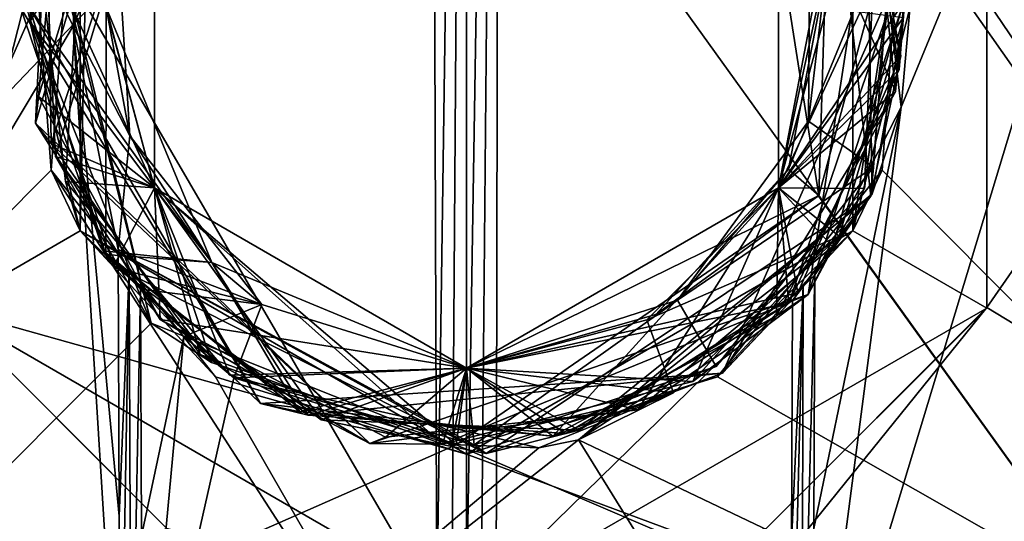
# Model space of a CAD drawing. Header units: millimetres. Extents: x -106 to 198, y -388 to 267.
# Tile 175 of 256: x -2.6 to 3.13, y 73.51 to 76.43. Entities that reach past the tile are written whole.
import ezdxf

# ---------------------------------------------------------------- set-up
doc = ezdxf.new("R2010")
doc.units = ezdxf.units.MM
doc.header["$LTSCALE"] = 52.148148
for name, color, linetype in [('6428', 7, 'CONTINUOUS'), ('6429', 7, 'CONTINUOUS'), ('6436', 7, 'CONTINUOUS'), ('6438', 7, 'CONTINUOUS'), ('6440', 7, 'CONTINUOUS'), ('6443', 7, 'CONTINUOUS'), ('6444', 7, 'CONTINUOUS'), ('6450', 7, 'CONTINUOUS'), ('6451', 7, 'CONTINUOUS'), ('6452', 7, 'CONTINUOUS'), ('6453', 7, 'CONTINUOUS'), ('6454', 7, 'CONTINUOUS'), ('6455', 7, 'CONTINUOUS'), ('6456', 7, 'CONTINUOUS'), ('6457', 7, 'CONTINUOUS'), ('6458', 7, 'CONTINUOUS'), ('6460', 7, 'CONTINUOUS'), ('6461', 7, 'CONTINUOUS'), ('6462', 7, 'CONTINUOUS'), ('6471', 7, 'CONTINUOUS'), ('6472', 7, 'CONTINUOUS'), ('6473', 7, 'CONTINUOUS'), ('6474', 7, 'CONTINUOUS'), ('6736', 7, 'CONTINUOUS'), ('6738', 7, 'CONTINUOUS'), ('6741', 7, 'CONTINUOUS'), ('6742', 7, 'CONTINUOUS'), ('6792', 7, 'CONTINUOUS'), ('6793', 7, 'CONTINUOUS'), ('6794', 7, 'CONTINUOUS'), ('6795', 7, 'CONTINUOUS'), ('6796', 7, 'CONTINUOUS'), ('6797', 7, 'CONTINUOUS'), ('6806', 7, 'CONTINUOUS')]:
    doc.layers.add(name, color=color, linetype=linetype)

msp = doc.modelspace()

# ---------------------------------------------------------------- linework, layer by layer
at = {"layer": '6428', "linetype": 'CONTINUOUS'}
for points in [[(3.033, 78.2466, -22.2946), (7.5952, 81.3174, -21.1793), (3.0328, 74.753, -22.2947), (3.033, 78.2466, -22.2946)], [(3.0328, 74.753, -22.2947), (7.5952, 81.3174, -21.1793), (10.3275, 70.3274, -19.9898), (3.0328, 74.753, -22.2947)], [(1.7468, 73.4671, -22.4321), (3.0328, 74.753, -22.2947), (0, 71, -22.5), (1.7468, 73.4671, -22.4321)], [(0, 71, -22.5), (3.0328, 74.753, -22.2947), (10.3275, 70.3274, -19.9898), (0, 71, -22.5)], [(0.1723, 73.0056, 22.4993), (11.6278, 65.5, 19.2625), (11.5413, 74.0985, 19.3144), (0.1723, 73.0056, 22.4993)]]:
    msp.add_3dface(points, dxfattribs=at)
at = {"layer": '6429', "linetype": 'CONTINUOUS'}
for points in [[(-1.747, 73.4672, -22.4321), (-10.3275, 70.3274, -19.9898), (-3.033, 74.7534, -22.2946), (-1.747, 73.4672, -22.4321)], [(-11.6278, 65.5, 19.2625), (0, 65.5, 22.5), (-11.5398, 74.0982, 19.3153), (-11.6278, 65.5, 19.2625)], [(-11.5398, 74.0982, 19.3153), (0, 65.5, 22.5), (-0.1723, 73.0056, 22.4993), (-11.5398, 74.0982, 19.3153)]]:
    msp.add_3dface(points, dxfattribs=at)
at = {"layer": '6436', "linetype": 'CONTINUOUS'}
for points in [[(-6.8799, 86.0009, 7.3797), (-6.5129, 71.9869, 7.0128), (6.8799, 86.0009, 7.3797), (-6.8799, 86.0009, 7.3797)], [(-6.5129, 71.9869, 7.0128), (6.5129, 71.9869, 7.0128), (6.8799, 86.0009, 7.3797), (-6.5129, 71.9869, 7.0128)]]:
    msp.add_3dface(points, dxfattribs=at)
at = {"layer": '6438', "linetype": 'CONTINUOUS'}
for points in [[(-4.5, 84.5, -4.5), (-4.5, 72, -4.5), (-2.5461, 76.4398, -4.5), (-4.5, 84.5, -4.5)], [(2.0528, 75.4064, -4.5), (4.5, 84.5, -4.5), (1.683, 77.7559, -4.5), (2.0528, 75.4064, -4.5)], [(4.5, 72, -4.5), (4.5, 84.5, -4.5), (2.0528, 75.4064, -4.5), (4.5, 72, -4.5)], [(-2.5461, 76.4398, -4.5), (-4.5, 72, -4.5), (-1.8385, 74.6615, -4.5), (-2.5461, 76.4398, -4.5)], [(-0.0602, 73.9539, -4.5), (4.5, 72, -4.5), (2.0528, 75.4064, -4.5), (-0.0602, 73.9539, -4.5)], [(-1.8385, 74.6615, -4.5), (-4.5, 72, -4.5), (-0.0602, 73.9539, -4.5), (-1.8385, 74.6615, -4.5)], [(-4.5, 72, -4.5), (4.5, 72, -4.5), (-0.0602, 73.9539, -4.5), (-4.5, 72, -4.5)]]:
    msp.add_3dface(points, dxfattribs=at)
at = {"layer": '6440', "linetype": 'CONTINUOUS'}
for points in [[(-4.5, 84.5, 4.5), (4.5, 84.5, 4.5), (4.5, 72, 4.5), (-4.5, 84.5, 4.5)], [(-4.5, 84.5, 4.5), (4.5, 72, 4.5), (-4.5, 72, 4.5), (-4.5, 84.5, 4.5)]]:
    msp.add_3dface(points, dxfattribs=at)
at = {"layer": '6443', "linetype": 'CONTINUOUS'}
for points in [[(0, 88.3161, 19.4025), (11.0398, 87.4474, 15.9832), (0, 67.4413, 19.9492), (0, 88.3161, 19.4025)], [(0, 67.4413, 19.9492), (11.0398, 87.4474, 15.9832), (11.23, 67.4413, 16.4881), (0, 67.4413, 19.9492)], [(12.4761, 79.5301, -15.1587), (1.7697, 78.4048, -19.5823), (12.2662, 70.6166, -15.6269), (12.4761, 79.5301, -15.1587)], [(1.7697, 78.4048, -19.5823), (2.5347, 77.0791, -19.533), (6.448, 71.5045, -18.7659), (1.7697, 78.4048, -19.5823)], [(12.2662, 70.6166, -15.6269), (1.7697, 78.4048, -19.5823), (6.448, 71.5045, -18.7659), (12.2662, 70.6166, -15.6269)], [(2.5347, 77.0791, -19.533), (2.4216, 75.5535, -19.5876), (6.448, 71.5045, -18.7659), (2.5347, 77.0791, -19.533)], [(2.4216, 75.5535, -19.5876), (1.4623, 74.3502, -19.7141), (6.448, 71.5045, -18.7659), (2.4216, 75.5535, -19.5876)], [(1.4623, 74.3502, -19.7141), (0, 73.9, -19.78), (6.448, 71.5045, -18.7659), (1.4623, 74.3502, -19.7141)], [(0, 73.9, -19.78), (0, 71.807, -19.8348), (6.448, 71.5045, -18.7659), (0, 73.9, -19.78)]]:
    msp.add_3dface(points, dxfattribs=at)
at = {"layer": '6444', "linetype": 'CONTINUOUS'}
for points in [[(0, 88.3161, 19.4025), (0, 67.4413, 19.9492), (-11.23, 67.4413, 16.488), (0, 88.3161, 19.4025)], [(0, 88.3161, 19.4025), (-11.23, 67.4413, 16.488), (-11.0377, 87.4477, 15.9847), (0, 88.3161, 19.4025)], [(-2.5348, 77.0788, -19.533), (-12.4747, 79.5298, -15.1598), (-6.4508, 71.5044, -18.7649), (-2.5348, 77.0788, -19.533)], [(-2.4214, 75.553, -19.5877), (-2.5348, 77.0788, -19.533), (-6.4508, 71.5044, -18.7649), (-2.4214, 75.553, -19.5877)], [(0, 71.807, -19.8348), (-2.4214, 75.553, -19.5877), (-6.4508, 71.5044, -18.7649), (0, 71.807, -19.8348)], [(-2.4214, 75.553, -19.5877), (0, 71.807, -19.8348), (-1.4621, 74.35, -19.7141), (-2.4214, 75.553, -19.5877)], [(0, 71.807, -19.8348), (0, 73.9, -19.78), (-1.4621, 74.35, -19.7141), (0, 71.807, -19.8348)]]:
    msp.add_3dface(points, dxfattribs=at)
at = {"layer": '6450', "linetype": 'CONTINUOUS'}
for points in [[(-1.747, 73.4672, -22.4321), (-3.033, 74.7534, -22.2946), (-3.0312, 74.7503, -21.7), (-1.747, 73.4672, -22.4321)], [(0, 73, -21.7), (-1.747, 73.4672, -22.4321), (-3.0312, 74.7503, -21.7), (0, 73, -21.7)]]:
    msp.add_3dface(points, dxfattribs=at)
at = {"layer": '6451', "linetype": 'CONTINUOUS'}
for points in [[(-3.0312, 74.7503, -21.7), (-3.0312, 78.2497, -21.7), (-2.2518, 77.7998, -21.7), (-3.0312, 74.7503, -21.7)], [(3.0312, 78.2497, -21.7), (3.0312, 74.7503, -21.7), (2.2518, 75.2002, -21.7), (3.0312, 78.2497, -21.7)], [(2.2518, 77.7998, -21.7), (3.0312, 78.2497, -21.7), (2.2518, 75.2002, -21.7), (2.2518, 77.7998, -21.7)], [(-2.2518, 75.2002, -21.7), (-3.0312, 74.7503, -21.7), (-2.2518, 77.7998, -21.7), (-2.2518, 75.2002, -21.7)], [(0, 73.9, -21.7), (-3.0312, 74.7503, -21.7), (-2.2518, 75.2002, -21.7), (0, 73.9, -21.7)], [(3.0312, 74.7503, -21.7), (0, 73, -21.7), (2.2518, 75.2002, -21.7), (3.0312, 74.7503, -21.7)], [(0, 73, -21.7), (0, 73.9, -21.7), (2.2518, 75.2002, -21.7), (0, 73, -21.7)], [(0, 73, -21.7), (-3.0312, 74.7503, -21.7), (0, 73.9, -21.7), (0, 73, -21.7)]]:
    msp.add_3dface(points, dxfattribs=at)
at = {"layer": '6452', "linetype": 'CONTINUOUS'}
for points in [[(-2.5348, 77.0788, -19.533), (-2.4214, 75.553, -19.5877), (-2.2518, 77.7998, -21.7), (-2.5348, 77.0788, -19.533)], [(-2.4214, 75.553, -19.5877), (-2.2518, 75.2002, -21.7), (-2.2518, 77.7998, -21.7), (-2.4214, 75.553, -19.5877)], [(-2.4214, 75.553, -19.5877), (-1.4621, 74.35, -19.7141), (-2.2518, 75.2002, -21.7), (-2.4214, 75.553, -19.5877)], [(-1.4621, 74.35, -19.7141), (0, 73.9, -19.78), (-2.2518, 75.2002, -21.7), (-1.4621, 74.35, -19.7141)], [(0, 73.9, -19.78), (0, 73.9, -21.7), (-2.2518, 75.2002, -21.7), (0, 73.9, -19.78)]]:
    msp.add_3dface(points, dxfattribs=at)
at = {"layer": '6453', "linetype": 'CONTINUOUS'}
for points in [[(-1.8186, 77.55, -5.0483), (-1.8187, 75.4501, -4.915), (-1.8188, 77.5498, -5.085), (-1.8186, 77.55, -5.0483)], [(-1.8188, 77.5498, -5.085), (-1.8187, 75.4501, -4.915), (-1.8187, 75.45, -4.9517), (-1.8188, 77.5498, -5.085)], [(-1.8187, 75.4501, -4.915), (0, 74.4, -4.7816), (-1.8187, 75.45, -4.9517), (-1.8187, 75.4501, -4.915)], [(0, 74.4, -4.7816), (0, 74.4, -4.8184), (-1.8187, 75.45, -4.9517), (0, 74.4, -4.7816)]]:
    msp.add_3dface(points, dxfattribs=at)
at = {"layer": '6454', "linetype": 'CONTINUOUS'}
for points in [[(3.033, 78.2466, -22.2946), (3.0328, 74.753, -22.2947), (3.0312, 78.2497, -21.7), (3.033, 78.2466, -22.2946)], [(3.0328, 74.753, -22.2947), (3.0312, 74.7503, -21.7), (3.0312, 78.2497, -21.7), (3.0328, 74.753, -22.2947)], [(1.7468, 73.4671, -22.4321), (0, 73, -22.5), (3.0312, 74.7503, -21.7), (1.7468, 73.4671, -22.4321)], [(0, 73, -22.5), (0, 73, -21.7), (3.0312, 74.7503, -21.7), (0, 73, -22.5)], [(3.0328, 74.753, -22.2947), (1.7468, 73.4671, -22.4321), (3.0312, 74.7503, -21.7), (3.0328, 74.753, -22.2947)]]:
    msp.add_3dface(points, dxfattribs=at)
at = {"layer": '6455', "linetype": 'CONTINUOUS'}
for points in [[(2.5347, 77.0791, -19.533), (2.2518, 77.7998, -21.7), (2.2518, 75.2002, -21.7), (2.5347, 77.0791, -19.533)], [(2.4216, 75.5535, -19.5876), (2.5347, 77.0791, -19.533), (2.2518, 75.2002, -21.7), (2.4216, 75.5535, -19.5876)], [(1.4623, 74.3502, -19.7141), (2.4216, 75.5535, -19.5876), (2.2518, 75.2002, -21.7), (1.4623, 74.3502, -19.7141)], [(0, 73.9, -21.7), (1.4623, 74.3502, -19.7141), (2.2518, 75.2002, -21.7), (0, 73.9, -21.7)], [(0, 73.9, -19.78), (1.4623, 74.3502, -19.7141), (0, 73.9, -21.7), (0, 73.9, -19.78)]]:
    msp.add_3dface(points, dxfattribs=at)
at = {"layer": '6456', "linetype": 'CONTINUOUS'}
for points in [[(1.8188, 75.4503, -5.485), (1.8188, 77.5498, -5.315), (1.8186, 77.5501, -5.3517), (1.8188, 75.4503, -5.485)], [(1.8187, 75.4501, -5.4483), (1.8188, 77.5498, -5.315), (1.8188, 75.4503, -5.485), (1.8187, 75.4501, -5.4483)], [(0, 74.4, -5.6184), (1.8187, 75.4501, -5.4483), (1.8188, 75.4503, -5.485), (0, 74.4, -5.6184)], [(0, 74.4, -5.5816), (1.8187, 75.4501, -5.4483), (0, 74.4, -5.6184), (0, 74.4, -5.5816)]]:
    msp.add_3dface(points, dxfattribs=at)
at = {"layer": '6457', "linetype": 'CONTINUOUS'}
for points in [[(-2.2931, 76.3922, -7.537), (-2.0375, 77.673, -7.6448), (-2.0395, 77.0006, -7.449), (-2.2931, 76.3922, -7.537)], [(-1.963, 75.754, -7.3721), (-2.2931, 76.3922, -7.537), (-2.0395, 77.0006, -7.449), (-1.963, 75.754, -7.3721)], [(2.1, 76.5, -7.0184), (2.5461, 76.4425, -7.3059), (1.8188, 75.4502, -7.085), (2.1, 76.5, -7.0184)], [(2.5461, 76.4425, -7.3059), (2.1713, 75.1689, -7.373), (1.8188, 75.4502, -7.085), (2.5461, 76.4425, -7.3059)], [(-2.0292, 75.0912, -7.577), (-2.2931, 76.3922, -7.537), (-1.963, 75.754, -7.3721), (-2.0292, 75.0912, -7.577)], [(-1.1923, 74.7713, -7.2953), (-2.0292, 75.0912, -7.577), (-1.963, 75.754, -7.3721), (-1.1923, 74.7713, -7.2953)], [(1.8188, 75.4502, -7.085), (2.1713, 75.1689, -7.373), (1.0502, 74.6815, -7.1517), (1.8188, 75.4502, -7.085)], [(2.1713, 75.1689, -7.373), (1.2064, 74.2571, -7.4402), (1.0502, 74.6815, -7.1517), (2.1713, 75.1689, -7.373)], [(-1.967, 74.9637, -7.5861), (-2.0292, 75.0912, -7.577), (-1.1923, 74.7713, -7.2953), (-1.967, 74.9637, -7.5861)], [(-1.8991, 74.861, -7.588), (-1.967, 74.9637, -7.5861), (-1.1923, 74.7713, -7.2953), (-1.8991, 74.861, -7.588)], [(-1.6473, 74.5838, -7.5808), (-1.8991, 74.861, -7.588), (-1.1923, 74.7713, -7.2953), (-1.6473, 74.5838, -7.5808)], [(-1.3555, 74.3439, -7.5745), (-1.6473, 74.5838, -7.5808), (-1.1923, 74.7713, -7.2953), (-1.3555, 74.3439, -7.5745)], [(0, 74.4, -7.2184), (-1.3555, 74.3439, -7.5745), (-1.1923, 74.7713, -7.2953), (0, 74.4, -7.2184)], [(1.0502, 74.6815, -7.1517), (1.2064, 74.2571, -7.4402), (0, 74.4, -7.2184), (1.0502, 74.6815, -7.1517)], [(-0.0863, 73.9547, -7.5073), (-1.3555, 74.3439, -7.5745), (0, 74.4, -7.2184), (-0.0863, 73.9547, -7.5073)], [(1.2064, 74.2571, -7.4402), (-0.0863, 73.9547, -7.5073), (0, 74.4, -7.2184), (1.2064, 74.2571, -7.4402)]]:
    msp.add_3dface(points, dxfattribs=at)
at = {"layer": '6458', "linetype": 'CONTINUOUS'}
for points in [[(2.3635, 75.4164, -7.4547), (2.5461, 76.4425, -7.3059), (2.3263, 77.6612, -7.341), (2.3635, 75.4164, -7.4547)], [(2.3635, 75.4164, -7.4547), (2.3263, 77.6612, -7.341), (2.5329, 75.9201, -7.4468), (2.3635, 75.4164, -7.4547)], [(2.5329, 75.9201, -7.4468), (2.3263, 77.6612, -7.341), (2.5883, 76.5592, -7.4454), (2.5329, 75.9201, -7.4468)], [(2.1713, 75.1689, -7.373), (2.5461, 76.4425, -7.3059), (2.3635, 75.4164, -7.4547), (2.1713, 75.1689, -7.373)], [(2.0287, 74.9441, -7.5732), (2.3635, 75.4164, -7.4547), (2.5329, 75.9201, -7.4468), (2.0287, 74.9441, -7.5732)], [(0.6523, 73.9832, -7.565), (2.1713, 75.1689, -7.373), (2.3635, 75.4164, -7.4547), (0.6523, 73.9832, -7.565)], [(0.6523, 73.9832, -7.565), (2.3635, 75.4164, -7.4547), (1.8989, 74.7942, -7.5863), (0.6523, 73.9832, -7.565)], [(1.8989, 74.7942, -7.5863), (2.3635, 75.4164, -7.4547), (1.9625, 74.8751, -7.5844), (1.8989, 74.7942, -7.5863)], [(1.9625, 74.8751, -7.5844), (2.3635, 75.4164, -7.4547), (2.0287, 74.9441, -7.5732), (1.9625, 74.8751, -7.5844)], [(1.2064, 74.2571, -7.4402), (2.1713, 75.1689, -7.373), (0.6523, 73.9832, -7.565), (1.2064, 74.2571, -7.4402)], [(-1.3555, 74.3439, -7.5745), (-0.0863, 73.9547, -7.5073), (0.4204, 73.9354, -7.5638), (-1.3555, 74.3439, -7.5745)], [(-0.0863, 73.9547, -7.5073), (1.2064, 74.2571, -7.4402), (0.4204, 73.9354, -7.5638), (-0.0863, 73.9547, -7.5073)], [(0.4204, 73.9354, -7.5638), (1.2064, 74.2571, -7.4402), (0.6523, 73.9832, -7.565), (0.4204, 73.9354, -7.5638)]]:
    msp.add_3dface(points, dxfattribs=at)
at = {"layer": '6460', "linetype": 'CONTINUOUS'}
for points in [[(-1.8188, 77.5498, -5.085), (-1.8187, 75.45, -4.9517), (-2.5053, 76.958, -5.326), (-1.8188, 77.5498, -5.085)], [(-1.8186, 77.5501, -5.885), (-1.8188, 75.4503, -5.7517), (-2.3601, 77.4572, -6.1521), (-1.8186, 77.5501, -5.885)], [(1.8188, 75.4503, -5.485), (1.8186, 77.5501, -5.3517), (2.5466, 76.5301, -5.7015), (1.8188, 75.4503, -5.485)], [(1.8187, 75.45, -6.285), (1.8188, 77.5497, -6.1517), (2.4997, 76.0124, -6.5275), (1.8187, 75.45, -6.285)], [(2.4997, 76.0124, -6.5275), (1.8188, 77.5497, -6.1517), (2.3486, 77.485, -6.4524), (2.4997, 76.0124, -6.5275)], [(-2.3601, 77.4572, -6.1521), (-1.8188, 75.4503, -5.7517), (-2.4937, 75.9829, -6.077), (-2.3601, 77.4572, -6.1521)], [(1.993, 75.8383, -4.6592), (2.0033, 77.1299, -4.5796), (2.4874, 77.0466, -4.8755), (1.993, 75.8383, -4.6592)], [(2.3712, 75.5708, -4.9506), (1.993, 75.8383, -4.6592), (2.4874, 77.0466, -4.8755), (2.3712, 75.5708, -4.9506)], [(-2.5053, 76.958, -5.326), (-1.8187, 75.45, -4.9517), (-2.3368, 75.4873, -5.2509), (-2.5053, 76.958, -5.326)], [(-2.5468, 76.5, -6.903), (-2.1, 76.5, -6.6184), (-1.4849, 75.0151, -6.5184), (-2.5468, 76.5, -6.903)], [(-2.5468, 76.5, -6.903), (-1.4849, 75.0151, -6.5184), (-2.1165, 75.0835, -6.8279), (-2.5468, 76.5, -6.903)], [(2.1331, 75.1086, -5.7766), (1.8188, 75.4503, -5.485), (2.5466, 76.5301, -5.7015), (2.1331, 75.1086, -5.7766)], [(-2.4937, 75.9829, -6.077), (-1.8188, 75.4503, -5.7517), (-1.7848, 74.6833, -6.0019), (-2.4937, 75.9829, -6.077)], [(1.8062, 74.7045, -6.6026), (1.8187, 75.45, -6.285), (2.4997, 76.0124, -6.5275), (1.8062, 74.7045, -6.6026)], [(1.2287, 74.797, -4.7388), (1.993, 75.8383, -4.6592), (2.3712, 75.5708, -4.9506), (1.2287, 74.797, -4.7388)], [(1.4538, 74.4089, -5.0257), (1.2287, 74.797, -4.7388), (2.3712, 75.5708, -4.9506), (1.4538, 74.4089, -5.0257)], [(-2.3368, 75.4873, -5.2509), (-1.8187, 75.45, -4.9517), (-1.3787, 74.3587, -5.1758), (-2.3368, 75.4873, -5.2509)], [(-1.8188, 75.4503, -5.7517), (0, 74.4, -5.6184), (-1.7848, 74.6833, -6.0019), (-1.8188, 75.4503, -5.7517)], [(-1.8187, 75.45, -4.9517), (0, 74.4, -4.8184), (-1.3787, 74.3587, -5.1758), (-1.8187, 75.45, -4.9517)], [(0, 74.4, -5.6184), (1.8188, 75.4503, -5.485), (0.9989, 74.1573, -5.8517), (0, 74.4, -5.6184)], [(0, 74.4, -6.4184), (1.8187, 75.45, -6.285), (0.5024, 74.0033, -6.6777), (0, 74.4, -6.4184)], [(0.5024, 74.0033, -6.6777), (1.8187, 75.45, -6.285), (1.8062, 74.7045, -6.6026), (0.5024, 74.0033, -6.6777)], [(0.9989, 74.1573, -5.8517), (1.8188, 75.4503, -5.485), (2.1331, 75.1086, -5.7766), (0.9989, 74.1573, -5.8517)], [(-2.1165, 75.0835, -6.8279), (-1.4849, 75.0151, -6.5184), (-0.9711, 74.1456, -6.7528), (-2.1165, 75.0835, -6.8279)], [(-1.4849, 75.0151, -6.5184), (0, 74.4, -6.4184), (-0.9711, 74.1456, -6.7528), (-1.4849, 75.0151, -6.5184)], [(0, 74.4, -4.8184), (1.2287, 74.797, -4.7388), (0.0452, 73.9536, -5.1008), (0, 74.4, -4.8184)], [(0.0452, 73.9536, -5.1008), (1.2287, 74.797, -4.7388), (1.4538, 74.4089, -5.0257), (0.0452, 73.9536, -5.1008)], [(-1.7848, 74.6833, -6.0019), (0, 74.4, -5.6184), (-0.4728, 73.9975, -5.9268), (-1.7848, 74.6833, -6.0019)], [(-1.3787, 74.3587, -5.1758), (0, 74.4, -4.8184), (0.0452, 73.9536, -5.1008), (-1.3787, 74.3587, -5.1758)], [(-0.9711, 74.1456, -6.7528), (0, 74.4, -6.4184), (0.5024, 74.0033, -6.6777), (-0.9711, 74.1456, -6.7528)], [(-0.4728, 73.9975, -5.9268), (0, 74.4, -5.6184), (0.9989, 74.1573, -5.8517), (-0.4728, 73.9975, -5.9268)]]:
    msp.add_3dface(points, dxfattribs=at)
at = {"layer": '6461', "linetype": 'CONTINUOUS'}
for points in [[(-2.4937, 75.9829, -6.077), (-2.5114, 75.8271, -6.1667), (-1.7565, 78.4169, -6.3056), (-2.4937, 75.9829, -6.077)], [(-1.7565, 78.4169, -6.3056), (-2.5114, 75.8271, -6.1667), (-2.4447, 77.214, -6.3332), (-1.7565, 78.4169, -6.3056)], [(-2.3601, 77.4572, -6.1521), (-2.4937, 75.9829, -6.077), (-1.7565, 78.4169, -6.3056), (-2.3601, 77.4572, -6.1521)], [(2.4874, 77.0466, -4.8755), (2.0627, 78.0828, -4.9167), (2.3564, 75.4012, -5.0556), (2.4874, 77.0466, -4.8755)], [(2.3564, 75.4012, -5.0556), (2.0627, 78.0828, -4.9167), (2.5313, 76.2192, -5.1111), (2.3564, 75.4012, -5.0556)], [(2.5313, 76.2192, -5.1111), (2.0627, 78.0828, -4.9167), (2.2478, 77.6973, -5.0347), (2.5313, 76.2192, -5.1111)], [(-2.1928, 77.897, -5.4722), (-2.2517, 75.2, -5.3333), (-2.5455, 76.4195, -5.493), (-2.1928, 77.897, -5.4722)], [(-2.1465, 77.8707, -5.5693), (-2.1928, 77.897, -5.4722), (-2.5455, 76.4195, -5.493), (-2.1465, 77.8707, -5.5693)], [(-2.5053, 76.958, -5.326), (-2.3368, 75.4873, -5.2509), (-2.1928, 77.897, -5.4722), (-2.5053, 76.958, -5.326)], [(-2.3368, 75.4873, -5.2509), (-2.2517, 75.2, -5.3333), (-2.1928, 77.897, -5.4722), (-2.3368, 75.4873, -5.2509)], [(2.5211, 76.1394, -6.7151), (2.5778, 76.8394, -6.5833), (2.2845, 77.6257, -6.6387), (2.5211, 76.1394, -6.7151)], [(2.5466, 76.5301, -5.7015), (2.4021, 77.495, -5.75), (1.9917, 74.8288, -5.8889), (2.5466, 76.5301, -5.7015)], [(1.9917, 74.8288, -5.8889), (2.4021, 77.495, -5.75), (2.3189, 75.4471, -5.9513), (1.9917, 74.8288, -5.8889)], [(2.3189, 75.4471, -5.9513), (2.4021, 77.495, -5.75), (2.5085, 76.9401, -5.8749), (2.3189, 75.4471, -5.9513)], [(2.4997, 76.0124, -6.5275), (2.3486, 77.485, -6.4524), (2.5778, 76.8394, -6.5833), (2.4997, 76.0124, -6.5275)], [(-2.5461, 76.4398, -4.5), (-1.8385, 74.6615, -4.5), (-2.4797, 77.2818, -4.6389), (-2.5461, 76.4398, -4.5)], [(-2.4797, 77.2818, -4.6389), (-1.8385, 74.6615, -4.5), (-2.466, 77.1364, -4.7291), (-2.4797, 77.2818, -4.6389)], [(-2.4447, 77.214, -6.3332), (-2.5114, 75.8271, -6.1667), (-2.4209, 75.7091, -6.2568), (-2.4447, 77.214, -6.3332)], [(-2.466, 77.1364, -4.7291), (-1.8385, 74.6615, -4.5), (-2.3947, 75.6331, -4.6528), (-2.466, 77.1364, -4.7291)], [(2.3712, 75.5708, -4.9506), (2.4874, 77.0466, -4.8755), (2.3564, 75.4012, -5.0556), (2.3712, 75.5708, -4.9506)], [(2.4997, 76.0124, -6.5275), (2.5778, 76.8394, -6.5833), (1.4913, 74.3702, -6.7222), (2.4997, 76.0124, -6.5275)], [(1.4913, 74.3702, -6.7222), (2.5778, 76.8394, -6.5833), (1.8773, 74.779, -6.7915), (1.4913, 74.3702, -6.7222)], [(1.8773, 74.779, -6.7915), (2.5778, 76.8394, -6.5833), (2.5211, 76.1394, -6.7151), (1.8773, 74.779, -6.7915)], [(-2.6, 76.5, -7), (-2.5468, 76.5, -6.903), (-2.1165, 75.0835, -6.8279), (-2.6, 76.5, -7)], [(-2.5468, 76.5, -7.097), (-2.6, 76.5, -7), (-1.2005, 74.1938, -6.8611), (-2.5468, 76.5, -7.097)], [(-2.6, 76.5, -7), (-2.1165, 75.0835, -6.8279), (-1.2005, 74.1938, -6.8611), (-2.6, 76.5, -7)], [(-2.5468, 76.5, -7.097), (-1.2005, 74.1938, -6.8611), (-2.1021, 75.0622, -7.0206), (-2.5468, 76.5, -7.097)], [(2.1331, 75.1086, -5.7766), (2.5466, 76.5301, -5.7015), (1.9917, 74.8288, -5.8889), (2.1331, 75.1086, -5.7766)], [(-2.5455, 76.4195, -5.493), (-2.2517, 75.2, -5.3333), (-2.0556, 74.9965, -5.4166), (-2.5455, 76.4195, -5.493)], [(1.9308, 74.8392, -5.1874), (2.3564, 75.4012, -5.0556), (2.5313, 76.2192, -5.1111), (1.9308, 74.8392, -5.1874)], [(-2.4937, 75.9829, -6.077), (-1.7848, 74.6833, -6.0019), (-2.5114, 75.8271, -6.1667), (-2.4937, 75.9829, -6.077)], [(1.8062, 74.7045, -6.6026), (2.4997, 76.0124, -6.5275), (1.4913, 74.3702, -6.7222), (1.8062, 74.7045, -6.6026)], [(-1.7848, 74.6833, -6.0019), (-0.5627, 73.9616, -6.0278), (-2.5114, 75.8271, -6.1667), (-1.7848, 74.6833, -6.0019)], [(-2.5114, 75.8271, -6.1667), (-0.5627, 73.9616, -6.0278), (-2.4209, 75.7091, -6.2568), (-2.5114, 75.8271, -6.1667)], [(-2.4209, 75.7091, -6.2568), (-0.5627, 73.9616, -6.0278), (-1.5517, 74.4805, -6.1804), (-2.4209, 75.7091, -6.2568)], [(-2.3947, 75.6331, -4.6528), (-1.8385, 74.6615, -4.5), (-1.4871, 74.4325, -4.5764), (-2.3947, 75.6331, -4.6528)], [(1.4538, 74.4089, -5.0257), (2.3712, 75.5708, -4.9506), (2.3564, 75.4012, -5.0556), (1.4538, 74.4089, -5.0257)], [(-2.3368, 75.4873, -5.2509), (-1.3787, 74.3587, -5.1758), (-2.2517, 75.2, -5.3333), (-2.3368, 75.4873, -5.2509)], [(1.4538, 74.4089, -5.0257), (2.3564, 75.4012, -5.0556), (0.1134, 73.9025, -5.1944), (1.4538, 74.4089, -5.0257)], [(0.1134, 73.9025, -5.1944), (2.3564, 75.4012, -5.0556), (0.656, 74.0391, -5.2638), (0.1134, 73.9025, -5.1944)], [(0.656, 74.0391, -5.2638), (2.3564, 75.4012, -5.0556), (1.9308, 74.8392, -5.1874), (0.656, 74.0391, -5.2638)], [(1.3196, 74.3217, -6.0276), (1.9917, 74.8288, -5.8889), (2.3189, 75.4471, -5.9513), (1.3196, 74.3217, -6.0276)], [(-1.3787, 74.3587, -5.1758), (0.0452, 73.9536, -5.1008), (-2.2517, 75.2, -5.3333), (-1.3787, 74.3587, -5.1758)], [(0.0452, 73.9536, -5.1008), (0.1134, 73.9025, -5.1944), (-2.2517, 75.2, -5.3333), (0.0452, 73.9536, -5.1008)], [(-2.2517, 75.2, -5.3333), (0.1134, 73.9025, -5.1944), (-2.0556, 74.9965, -5.4166), (-2.2517, 75.2, -5.3333)], [(0.9989, 74.1573, -5.8517), (2.1331, 75.1086, -5.7766), (1.9917, 74.8288, -5.8889), (0.9989, 74.1573, -5.8517)], [(-2.1165, 75.0835, -6.8279), (-0.9711, 74.1456, -6.7528), (-1.2005, 74.1938, -6.8611), (-2.1165, 75.0835, -6.8279)], [(-2.1021, 75.0622, -7.0206), (-1.2005, 74.1938, -6.8611), (-0.9233, 74.1265, -6.9442), (-2.1021, 75.0622, -7.0206)], [(-2.0556, 74.9965, -5.4166), (0.1134, 73.9025, -5.1944), (-0.8479, 74.0985, -5.3402), (-2.0556, 74.9965, -5.4166)], [(0.9989, 74.1573, -5.8517), (1.9917, 74.8288, -5.8889), (-0.5627, 73.9616, -6.0278), (0.9989, 74.1573, -5.8517)], [(-0.5627, 73.9616, -6.0278), (1.9917, 74.8288, -5.8889), (-0.1406, 73.9571, -6.104), (-0.5627, 73.9616, -6.0278)], [(-0.1406, 73.9571, -6.104), (1.9917, 74.8288, -5.8889), (1.3196, 74.3217, -6.0276), (-0.1406, 73.9571, -6.104)], [(0.5779, 74.0196, -6.8678), (1.4913, 74.3702, -6.7222), (1.8773, 74.779, -6.7915), (0.5779, 74.0196, -6.8678)], [(-1.8385, 74.6615, -4.5), (-0.0602, 73.9539, -4.5), (-1.4871, 74.4325, -4.5764), (-1.8385, 74.6615, -4.5)], [(-1.7848, 74.6833, -6.0019), (-0.4728, 73.9975, -5.9268), (-0.5627, 73.9616, -6.0278), (-1.7848, 74.6833, -6.0019)], [(0.5024, 74.0033, -6.6777), (1.8062, 74.7045, -6.6026), (1.4913, 74.3702, -6.7222), (0.5024, 74.0033, -6.6777)], [(-1.5517, 74.4805, -6.1804), (-0.5627, 73.9616, -6.0278), (-0.1406, 73.9571, -6.104), (-1.5517, 74.4805, -6.1804)], [(0.5024, 74.0033, -6.6777), (1.4913, 74.3702, -6.7222), (-1.2005, 74.1938, -6.8611), (0.5024, 74.0033, -6.6777)], [(-1.2005, 74.1938, -6.8611), (1.4913, 74.3702, -6.7222), (-0.9233, 74.1265, -6.9442), (-1.2005, 74.1938, -6.8611)], [(-0.9233, 74.1265, -6.9442), (1.4913, 74.3702, -6.7222), (0.5779, 74.0196, -6.8678), (-0.9233, 74.1265, -6.9442)], [(0.0452, 73.9536, -5.1008), (1.4538, 74.4089, -5.0257), (0.1134, 73.9025, -5.1944), (0.0452, 73.9536, -5.1008)], [(-0.9711, 74.1456, -6.7528), (0.5024, 74.0033, -6.6777), (-1.2005, 74.1938, -6.8611), (-0.9711, 74.1456, -6.7528)], [(-0.4728, 73.9975, -5.9268), (0.9989, 74.1573, -5.8517), (-0.5627, 73.9616, -6.0278), (-0.4728, 73.9975, -5.9268)], [(-0.8479, 74.0985, -5.3402), (0.1134, 73.9025, -5.1944), (0.656, 74.0391, -5.2638), (-0.8479, 74.0985, -5.3402)]]:
    msp.add_3dface(points, dxfattribs=at)
at = {"layer": '6462', "linetype": 'CONTINUOUS'}
for points in [[(-2.1465, 77.8707, -5.5693), (-2.5455, 76.4195, -5.493), (-1.8188, 77.5498, -5.8483), (-2.1465, 77.8707, -5.5693)], [(2.0528, 75.4064, -4.5), (1.683, 77.7559, -4.5), (2.0918, 76.6849, -4.5704), (2.0528, 75.4064, -4.5)], [(1.8188, 77.5498, -5.315), (1.8187, 75.4501, -5.4483), (2.2478, 77.6973, -5.0347), (1.8188, 77.5498, -5.315)], [(1.8187, 75.4501, -5.4483), (2.5313, 76.2192, -5.1111), (2.2478, 77.6973, -5.0347), (1.8187, 75.4501, -5.4483)], [(2.5211, 76.1394, -6.7151), (2.2845, 77.6257, -6.6387), (1.8187, 75.45, -7.0483), (2.5211, 76.1394, -6.7151)], [(1.8187, 75.45, -7.0483), (2.2845, 77.6257, -6.6387), (1.8188, 77.5497, -6.915), (1.8187, 75.45, -7.0483)], [(-1.8188, 77.5498, -5.8483), (-2.5455, 76.4195, -5.493), (-1.8187, 75.45, -5.715), (-1.8188, 77.5498, -5.8483)], [(-1.8186, 77.55, -5.0483), (-2.466, 77.1364, -4.7291), (-2.3947, 75.6331, -4.6528), (-1.8186, 77.55, -5.0483)], [(-2.4447, 77.214, -6.3332), (-2.4209, 75.7091, -6.2568), (-1.8186, 77.5501, -6.6483), (-2.4447, 77.214, -6.3332)], [(-1.8186, 77.5501, -6.6483), (-2.4209, 75.7091, -6.2568), (-1.8188, 75.4503, -6.515), (-1.8186, 77.5501, -6.6483)], [(-1.8187, 75.4501, -4.915), (-1.8186, 77.55, -5.0483), (-2.3947, 75.6331, -4.6528), (-1.8187, 75.4501, -4.915)], [(1.8188, 75.4503, -6.2483), (2.5085, 76.9401, -5.8749), (1.8186, 77.5501, -6.115), (1.8188, 75.4503, -6.2483)], [(2.3189, 75.4471, -5.9513), (2.5085, 76.9401, -5.8749), (1.8188, 75.4503, -6.2483), (2.3189, 75.4471, -5.9513)], [(1.8771, 75.5584, -4.6408), (2.0528, 75.4064, -4.5), (2.0918, 76.6849, -4.5704), (1.8771, 75.5584, -4.6408)], [(-2.1, 76.5, -7.3816), (-2.5468, 76.5, -7.097), (-2.1021, 75.0622, -7.0206), (-2.1, 76.5, -7.3816)], [(-2.1, 76.5, -7.3816), (-2.1021, 75.0622, -7.0206), (-1.4849, 75.0151, -7.2816), (-2.1, 76.5, -7.3816)], [(-2.5455, 76.4195, -5.493), (-2.0556, 74.9965, -5.4166), (-1.8187, 75.45, -5.715), (-2.5455, 76.4195, -5.493)], [(1.8187, 75.4501, -5.4483), (1.9308, 74.8392, -5.1874), (2.5313, 76.2192, -5.1111), (1.8187, 75.4501, -5.4483)], [(1.8773, 74.779, -6.7915), (2.5211, 76.1394, -6.7151), (1.8187, 75.45, -7.0483), (1.8773, 74.779, -6.7915)], [(-2.4209, 75.7091, -6.2568), (-1.5517, 74.4805, -6.1804), (-1.8188, 75.4503, -6.515), (-2.4209, 75.7091, -6.2568)], [(-1.8187, 75.4501, -4.915), (-2.3947, 75.6331, -4.6528), (-1.4871, 74.4325, -4.5764), (-1.8187, 75.4501, -4.915)], [(1.103, 74.713, -4.7112), (2.0528, 75.4064, -4.5), (1.8771, 75.5584, -4.6408), (1.103, 74.713, -4.7112)], [(-2.0556, 74.9965, -5.4166), (-0.8479, 74.0985, -5.3402), (-1.8187, 75.45, -5.715), (-2.0556, 74.9965, -5.4166)], [(-1.5517, 74.4805, -6.1804), (-0.1406, 73.9571, -6.104), (-1.8188, 75.4503, -6.515), (-1.5517, 74.4805, -6.1804)], [(-1.8188, 75.4503, -6.515), (-0.1406, 73.9571, -6.104), (0, 74.4, -6.3816), (-1.8188, 75.4503, -6.515)], [(-0.0602, 73.9539, -4.5), (0, 74.4, -4.7816), (-1.8187, 75.4501, -4.915), (-0.0602, 73.9539, -4.5)], [(-0.0602, 73.9539, -4.5), (-1.8187, 75.4501, -4.915), (-1.4871, 74.4325, -4.5764), (-0.0602, 73.9539, -4.5)], [(-0.8479, 74.0985, -5.3402), (0, 74.4, -5.5816), (-1.8187, 75.45, -5.715), (-0.8479, 74.0985, -5.3402)], [(-0.0602, 73.9539, -4.5), (2.0528, 75.4064, -4.5), (0, 74.4, -4.7816), (-0.0602, 73.9539, -4.5)], [(0, 74.4, -6.3816), (1.3196, 74.3217, -6.0276), (1.8188, 75.4503, -6.2483), (0, 74.4, -6.3816)], [(1.8187, 75.4501, -5.4483), (0, 74.4, -5.5816), (1.9308, 74.8392, -5.1874), (1.8187, 75.4501, -5.4483)], [(0, 74.4, -7.1816), (1.8773, 74.779, -6.7915), (1.8187, 75.45, -7.0483), (0, 74.4, -7.1816)], [(0, 74.4, -4.7816), (2.0528, 75.4064, -4.5), (1.103, 74.713, -4.7112), (0, 74.4, -4.7816)], [(1.3196, 74.3217, -6.0276), (2.3189, 75.4471, -5.9513), (1.8188, 75.4503, -6.2483), (1.3196, 74.3217, -6.0276)], [(-2.1021, 75.0622, -7.0206), (-0.9233, 74.1265, -6.9442), (-1.4849, 75.0151, -7.2816), (-2.1021, 75.0622, -7.0206)], [(-1.4849, 75.0151, -7.2816), (-0.9233, 74.1265, -6.9442), (0, 74.4, -7.1816), (-1.4849, 75.0151, -7.2816)], [(0, 74.4, -5.5816), (0.656, 74.0391, -5.2638), (1.9308, 74.8392, -5.1874), (0, 74.4, -5.5816)], [(0.5779, 74.0196, -6.8678), (1.8773, 74.779, -6.7915), (0, 74.4, -7.1816), (0.5779, 74.0196, -6.8678)], [(-0.9233, 74.1265, -6.9442), (0.5779, 74.0196, -6.8678), (0, 74.4, -7.1816), (-0.9233, 74.1265, -6.9442)], [(0, 74.4, -5.5816), (-0.8479, 74.0985, -5.3402), (0.656, 74.0391, -5.2638), (0, 74.4, -5.5816)], [(-0.1406, 73.9571, -6.104), (1.3196, 74.3217, -6.0276), (0, 74.4, -6.3816), (-0.1406, 73.9571, -6.104)]]:
    msp.add_3dface(points, dxfattribs=at)
at = {"layer": '6471', "linetype": 'CONTINUOUS'}
for points in [[(-11.5398, 74.0982, 19.3153), (-0.1723, 73.0056, 22.4993), (-7.4985, 85.5745, 25.5654), (-11.5398, 74.0982, 19.3153)], [(-0.1723, 73.0056, 22.4993), (-0.2154, 85.1807, 26.632), (-7.4985, 85.5745, 25.5654), (-0.1723, 73.0056, 22.4993)]]:
    msp.add_3dface(points, dxfattribs=at)
at = {"layer": '6472', "linetype": 'CONTINUOUS'}
for points in [[(-0.2154, 85.1807, 26.632), (-0.1723, 73.0056, 22.4993), (0, 85.1812, 26.6329), (-0.2154, 85.1807, 26.632)], [(-0.1723, 73.0056, 22.4993), (-0.0861, 73.0059, 22.4998), (0, 85.1812, 26.6329), (-0.1723, 73.0056, 22.4993)], [(-0.0861, 73.0059, 22.4998), (0, 73.0059, 22.5), (0, 85.1812, 26.6329), (-0.0861, 73.0059, 22.4998)]]:
    msp.add_3dface(points, dxfattribs=at)
at = {"layer": '6473', "linetype": 'CONTINUOUS'}
for points in [[(0, 85.1812, 26.6329), (0, 73.0059, 22.5), (0.1963, 85.1806, 26.6321), (0, 85.1812, 26.6329)], [(0, 73.0059, 22.5), (0.0861, 73.0059, 22.4998), (0.1963, 85.1806, 26.6321), (0, 73.0059, 22.5)], [(0.0861, 73.0059, 22.4998), (0.1723, 73.0056, 22.4993), (0.1963, 85.1806, 26.6321), (0.0861, 73.0059, 22.4998)]]:
    msp.add_3dface(points, dxfattribs=at)
at = {"layer": '6474', "linetype": 'CONTINUOUS'}
for points in [[(0.1963, 85.1806, 26.6321), (11.5413, 74.0985, 19.3144), (7.4883, 85.5735, 25.5683), (0.1963, 85.1806, 26.6321)], [(0.1723, 73.0056, 22.4993), (11.5413, 74.0985, 19.3144), (0.1963, 85.1806, 26.6321), (0.1723, 73.0056, 22.4993)]]:
    msp.add_3dface(points, dxfattribs=at)
at = {"layer": '6736', "linetype": 'CONTINUOUS'}
for points in [[(-2.0503, 81.6835, -7.75), (-2.2931, 76.3922, -7.537), (-5.0875, 82.1219, -6.2104), (-2.0503, 81.6835, -7.75)], [(-5.0875, 82.1219, -6.2104), (-2.2931, 76.3922, -7.537), (-4.9277, 71.9869, -5.9982), (-5.0875, 82.1219, -6.2104)], [(-2.0503, 81.6835, -7.75), (-2.0439, 79.6782, -7.6974), (-2.2931, 76.3922, -7.537), (-2.0503, 81.6835, -7.75)], [(-2.0375, 77.673, -7.6448), (-2.2931, 76.3922, -7.537), (-2.0439, 79.6782, -7.6974), (-2.0375, 77.673, -7.6448)], [(-4.9277, 71.9869, -5.9982), (-2.2931, 76.3922, -7.537), (-2.0192, 71.9869, -7.4955), (-4.9277, 71.9869, -5.9982)], [(-2.0292, 75.0912, -7.577), (-2.0242, 73.539, -7.5363), (-2.2931, 76.3922, -7.537), (-2.0292, 75.0912, -7.577)], [(-2.0192, 71.9869, -7.4955), (-2.2931, 76.3922, -7.537), (-2.0242, 73.539, -7.5363), (-2.0192, 71.9869, -7.4955)]]:
    msp.add_3dface(points, dxfattribs=at)
at = {"layer": '6738', "linetype": 'CONTINUOUS'}
for points in [[(2.0192, 71.9869, -7.4955), (2.5329, 75.9201, -7.4468), (5.0867, 82.1218, -6.211), (2.0192, 71.9869, -7.4955)], [(4.9277, 71.9869, -5.9982), (2.0192, 71.9869, -7.4955), (5.0867, 82.1218, -6.211), (4.9277, 71.9869, -5.9982)], [(2.5329, 75.9201, -7.4468), (2.5883, 76.5592, -7.4454), (5.0867, 82.1218, -6.211), (2.5329, 75.9201, -7.4468)], [(2.024, 73.4655, -7.5344), (2.5329, 75.9201, -7.4468), (2.0192, 71.9869, -7.4955), (2.024, 73.4655, -7.5344)], [(2.0287, 74.9441, -7.5732), (2.5329, 75.9201, -7.4468), (2.024, 73.4655, -7.5344), (2.0287, 74.9441, -7.5732)]]:
    msp.add_3dface(points, dxfattribs=at)
at = {"layer": '6741', "linetype": 'CONTINUOUS'}
for points in [[(-2.0292, 75.0912, -7.577), (-1.967, 74.9637, -7.5861), (-2.0242, 73.539, -7.5363), (-2.0292, 75.0912, -7.577)], [(-1.967, 74.9637, -7.5861), (-2.0192, 71.9869, -7.4955), (-2.0242, 73.539, -7.5363), (-1.967, 74.9637, -7.5861)], [(-2.0192, 71.9869, -7.4955), (-1.967, 74.9637, -7.5861), (-1.9547, 71.9868, -7.5084), (-2.0192, 71.9869, -7.4955)], [(-1.967, 74.9637, -7.5861), (-1.8991, 74.861, -7.588), (-1.9547, 71.9868, -7.5084), (-1.967, 74.9637, -7.5861)], [(-1.9547, 71.9868, -7.5084), (-1.8991, 74.861, -7.588), (-1.8941, 73.4232, -7.5504), (-1.9547, 71.9868, -7.5084)]]:
    msp.add_3dface(points, dxfattribs=at)
at = {"layer": '6742', "linetype": 'CONTINUOUS'}
for points in [[(1.9625, 74.8751, -7.5844), (2.0287, 74.9441, -7.5732), (1.9547, 71.9868, -7.5084), (1.9625, 74.8751, -7.5844)], [(2.0287, 74.9441, -7.5732), (2.024, 73.4655, -7.5344), (1.9547, 71.9868, -7.5084), (2.0287, 74.9441, -7.5732)], [(1.894, 73.3899, -7.5495), (1.9625, 74.8751, -7.5844), (1.8892, 71.9869, -7.5128), (1.894, 73.3899, -7.5495)], [(1.8892, 71.9869, -7.5128), (1.9625, 74.8751, -7.5844), (1.9547, 71.9868, -7.5084), (1.8892, 71.9869, -7.5128)], [(1.8989, 74.7942, -7.5863), (1.9625, 74.8751, -7.5844), (1.894, 73.3899, -7.5495), (1.8989, 74.7942, -7.5863)]]:
    msp.add_3dface(points, dxfattribs=at)
at = {"layer": '6792', "linetype": 'CONTINUOUS'}
for points in [[(-1.8188, 75.4503, -5.7517), (-1.8186, 77.5501, -5.885), (-1.8188, 77.5498, -5.8483), (-1.8188, 75.4503, -5.7517)], [(-1.8188, 75.4503, -5.7517), (-1.8188, 77.5498, -5.8483), (-1.8187, 75.45, -5.715), (-1.8188, 75.4503, -5.7517)], [(0, 74.4, -5.5816), (0, 74.4, -5.6184), (-1.8188, 75.4503, -5.7517), (0, 74.4, -5.5816)], [(0, 74.4, -5.5816), (-1.8188, 75.4503, -5.7517), (-1.8187, 75.45, -5.715), (0, 74.4, -5.5816)]]:
    msp.add_3dface(points, dxfattribs=at)
at = {"layer": '6793', "linetype": 'CONTINUOUS'}
for points in [[(-2.1, 76.5, -6.6184), (-1.8186, 77.5501, -6.6483), (-1.8188, 75.4503, -6.515), (-2.1, 76.5, -6.6184)], [(-1.4849, 75.0151, -6.5184), (-2.1, 76.5, -6.6184), (-1.8188, 75.4503, -6.515), (-1.4849, 75.0151, -6.5184)], [(-1.4849, 75.0151, -6.5184), (-1.8188, 75.4503, -6.515), (0, 74.4, -6.3816), (-1.4849, 75.0151, -6.5184)], [(0, 74.4, -6.4184), (-1.4849, 75.0151, -6.5184), (0, 74.4, -6.3816), (0, 74.4, -6.4184)]]:
    msp.add_3dface(points, dxfattribs=at)
at = {"layer": '6794', "linetype": 'CONTINUOUS'}
for points in [[(-1.963, 75.754, -7.3721), (-2.0395, 77.0006, -7.449), (-2.1, 76.5, -7.3816), (-1.963, 75.754, -7.3721)], [(-1.963, 75.754, -7.3721), (-2.1, 76.5, -7.3816), (-1.4849, 75.0151, -7.2816), (-1.963, 75.754, -7.3721)], [(-1.1923, 74.7713, -7.2953), (-1.963, 75.754, -7.3721), (-1.4849, 75.0151, -7.2816), (-1.1923, 74.7713, -7.2953)], [(-1.1923, 74.7713, -7.2953), (-1.4849, 75.0151, -7.2816), (0, 74.4, -7.1816), (-1.1923, 74.7713, -7.2953)], [(0, 74.4, -7.2184), (-1.1923, 74.7713, -7.2953), (0, 74.4, -7.1816), (0, 74.4, -7.2184)]]:
    msp.add_3dface(points, dxfattribs=at)
at = {"layer": '6795', "linetype": 'CONTINUOUS'}
for points in [[(1.8188, 77.5497, -6.1517), (1.8188, 75.4503, -6.2483), (1.8186, 77.5501, -6.115), (1.8188, 77.5497, -6.1517)], [(1.8188, 77.5497, -6.1517), (1.8187, 75.45, -6.285), (1.8188, 75.4503, -6.2483), (1.8188, 77.5497, -6.1517)], [(1.8187, 75.45, -6.285), (0, 74.4, -6.4184), (1.8188, 75.4503, -6.2483), (1.8187, 75.45, -6.285)], [(0, 74.4, -6.4184), (0, 74.4, -6.3816), (1.8188, 75.4503, -6.2483), (0, 74.4, -6.4184)]]:
    msp.add_3dface(points, dxfattribs=at)
at = {"layer": '6796', "linetype": 'CONTINUOUS'}
for points in [[(1.8188, 75.4502, -7.085), (1.8187, 75.45, -7.0483), (1.8188, 77.5497, -6.915), (1.8188, 75.4502, -7.085)], [(2.1, 76.5, -7.0184), (1.8188, 75.4502, -7.085), (1.8188, 77.5497, -6.915), (2.1, 76.5, -7.0184)], [(1.0502, 74.6815, -7.1517), (0, 74.4, -7.2184), (1.8187, 75.45, -7.0483), (1.0502, 74.6815, -7.1517)], [(0, 74.4, -7.2184), (0, 74.4, -7.1816), (1.8187, 75.45, -7.0483), (0, 74.4, -7.2184)], [(1.8188, 75.4502, -7.085), (1.0502, 74.6815, -7.1517), (1.8187, 75.45, -7.0483), (1.8188, 75.4502, -7.085)]]:
    msp.add_3dface(points, dxfattribs=at)
at = {"layer": '6797', "linetype": 'CONTINUOUS'}
for points in [[(2.0033, 77.1299, -4.5796), (1.993, 75.8383, -4.6592), (2.0918, 76.6849, -4.5704), (2.0033, 77.1299, -4.5796)], [(1.993, 75.8383, -4.6592), (1.8771, 75.5584, -4.6408), (2.0918, 76.6849, -4.5704), (1.993, 75.8383, -4.6592)], [(1.993, 75.8383, -4.6592), (1.2287, 74.797, -4.7388), (1.8771, 75.5584, -4.6408), (1.993, 75.8383, -4.6592)], [(1.2287, 74.797, -4.7388), (1.103, 74.713, -4.7112), (1.8771, 75.5584, -4.6408), (1.2287, 74.797, -4.7388)], [(1.2287, 74.797, -4.7388), (0, 74.4, -4.8184), (1.103, 74.713, -4.7112), (1.2287, 74.797, -4.7388)], [(0, 74.4, -4.8184), (0, 74.4, -4.7816), (1.103, 74.713, -4.7112), (0, 74.4, -4.8184)]]:
    msp.add_3dface(points, dxfattribs=at)
at = {"layer": '6806', "linetype": 'CONTINUOUS'}
for points in [[(-1.8991, 74.861, -7.588), (-1.6473, 74.5838, -7.5808), (-1.8941, 73.4232, -7.5504), (-1.8991, 74.861, -7.588)], [(1.8989, 74.7942, -7.5863), (1.894, 73.3899, -7.5495), (0.6523, 73.9832, -7.565), (1.8989, 74.7942, -7.5863)], [(-1.6473, 74.5838, -7.5808), (-1.8892, 71.9869, -7.5128), (-1.8941, 73.4232, -7.5504), (-1.6473, 74.5838, -7.5808)], [(-1.6473, 74.5838, -7.5808), (-1.3555, 74.3439, -7.5745), (-1.8892, 71.9869, -7.5128), (-1.6473, 74.5838, -7.5808)], [(-1.3555, 74.3439, -7.5745), (0.4204, 73.9354, -7.5638), (-1.8892, 71.9869, -7.5128), (-1.3555, 74.3439, -7.5745)], [(0.4204, 73.9354, -7.5638), (0.6523, 73.9832, -7.565), (-1.8892, 71.9869, -7.5128), (0.4204, 73.9354, -7.5638)], [(-1.8892, 71.9869, -7.5128), (0.6523, 73.9832, -7.565), (1.8892, 71.9869, -7.5128), (-1.8892, 71.9869, -7.5128)], [(1.8892, 71.9869, -7.5128), (0.6523, 73.9832, -7.565), (1.894, 73.3899, -7.5495), (1.8892, 71.9869, -7.5128)]]:
    msp.add_3dface(points, dxfattribs=at)

doc.saveas('drawing.dxf')
